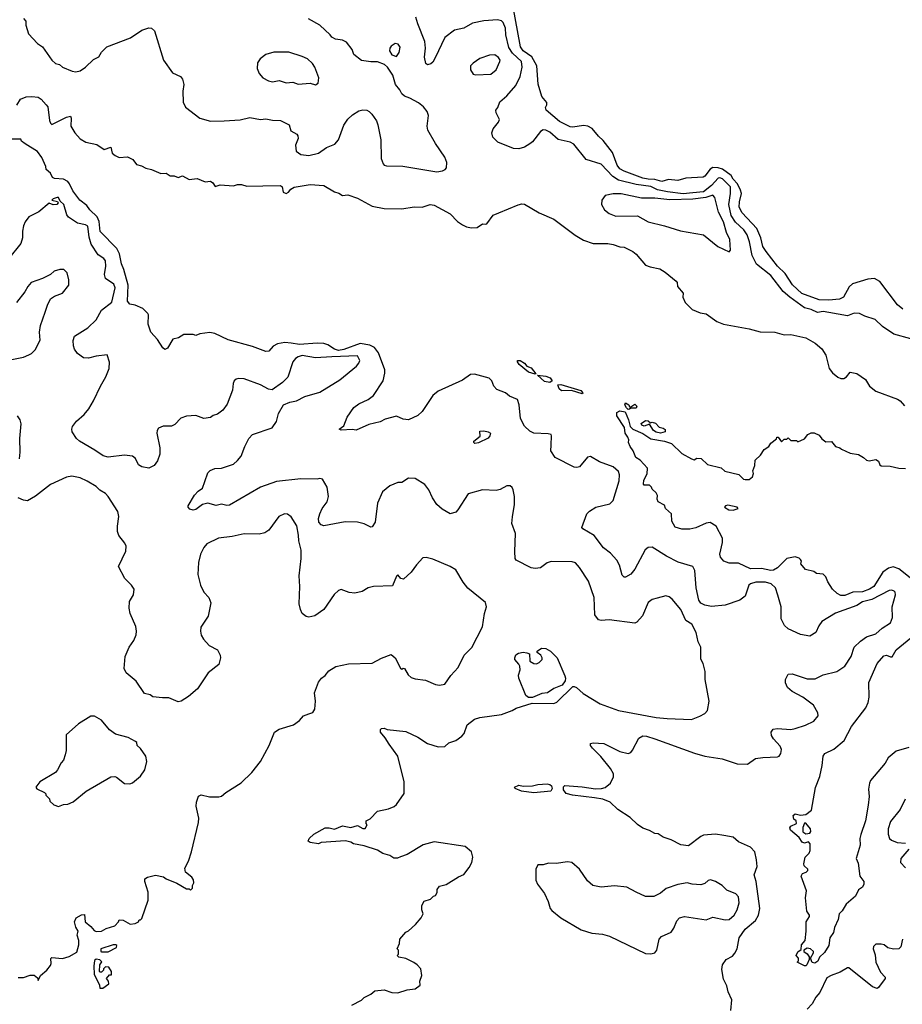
# Model space of a CAD drawing. Extents: x 2220520 to 2384350, y 721165 to 893491.
# Tile 97 of 256: x 2279057 to 2285612, y 784462 to 791777. Entities that reach past the tile are written whole.
import ezdxf

# ---------------------------------------------------------------- set-up
doc = ezdxf.new("R2010")
doc.units = 0

msp = doc.modelspace()

# ---------------------------------------------------------------- linework, layer by layer
at = {"layer": '0CON20XD'}
for points in [[(2285615, 789625.8), (2285575, 789659.4), (2285445, 789831.2), (2285405, 789853.2), (2285355, 789848.5), (2285242.9, 789815), (2285217.9, 789792.1), (2285175, 789715.7), (2285145, 789699.6), (2285065, 789693), (2284995, 789696.1), (2284865, 789741.5), (2284796.2, 789806.2), (2284741.2, 789891.2), (2284685, 789945.6), (2284600, 790055), (2284575, 790092.5), (2284560, 790155), (2284532.2, 790225), (2284422.1, 790342.1), (2284400.7, 790385), (2284403.4, 790423.4), (2284418.4, 790485), (2284411, 790511), (2284387.3, 790557.3), (2284355, 790592.6), (2284339.8, 790619.8), (2284277.5, 790667.5), (2284245, 790676.6), (2284205, 790678.4), (2284183.7, 790666.3), (2284145, 790615.5), (2284132.4, 790607.6), (2284005, 790598.6), (2283945, 790582), (2283875, 790588.6), (2283825, 790575.4), (2283775, 790590.5), (2283725, 790591.1), (2283685, 790599.4), (2283545, 790650.4), (2283515, 790669.1), (2283494.1, 790695), (2283459.5, 790789.5), (2283390.2, 790880.2), (2283355, 790911.4), (2283308.4, 790968.4), (2283276, 790986), (2283245, 790990), (2283165, 790978.2), (2283145, 790980.5), (2283065, 791020), (2282966.2, 791105), (2282961.2, 791125), (2282972.5, 791145), (2282971.7, 791161.7), (2282933.8, 791205), (2282907.3, 791297.3), (2282898, 791435), (2282860.3, 791500.3), (2282796.1, 791545), (2282777.3, 791575), (2282718.9, 791885)], [(2279085, 791786.7), (2279102.5, 791765), (2279102.5, 791735), (2279121.2, 791671.2), (2279188.8, 791598.8), (2279226.7, 791575), (2279296, 791475), (2279322.4, 791452.4), (2279353.4, 791443.4), (2279374.3, 791425), (2279445.9, 791394.1), (2279475, 791390), (2279505, 791397.1), (2279545, 791423.3), (2279605, 791480), (2279645, 791502), (2279664.7, 791535.3), (2279705, 791574.3), (2279878.9, 791641.1), (2279965, 791698), (2280015, 791716.2), (2280035, 791713.8), (2280058, 791695), (2280125.6, 791475), (2280191.1, 791381.1), (2280251.2, 791355), (2280265.5, 791335.5), (2280276.9, 791295), (2280267.5, 791245), (2280270.8, 791165), (2280287.7, 791127.7), (2280396, 791046), (2280474.1, 791024.1), (2280575, 791024.3), (2280695, 791033.6), (2280765, 791050.8), (2280845, 791034.4), (2280885, 791041.4), (2280935, 791030.8), (2280995, 791028), (2281057.5, 790995), (2281070.7, 790950.7), (2281115, 790926.7), (2281123.3, 790915), (2281126.2, 790895), (2281106.4, 790843.6), (2281111.2, 790801.2), (2281145, 790775.8), (2281205, 790768.6), (2281275, 790784.3), (2281335, 790827.1), (2281397.9, 790852.1), (2281424.2, 790885), (2281465, 790993.8), (2281495, 791037.5), (2281529.7, 791070.3), (2281575, 791099.2), (2281605, 791106), (2281635, 791104), (2281653.3, 791095), (2281671.2, 791075), (2281705.8, 791025), (2281717.5, 790995), (2281738.6, 790885), (2281742, 790745), (2281755.9, 790705.9), (2281765, 790696.7), (2281782.3, 790692.3), (2281901.4, 790688.6), (2282155, 790647.1), (2282197.3, 790652.7), (2282217.3, 790662.7), (2282226.7, 790675), (2282228.8, 790715), (2282214, 790755), (2282145, 790856.2), (2282087.5, 790955), (2282084.3, 790985), (2282094.2, 791064.2), (2282082.5, 791095), (2282055, 791129.2), (2282018, 791158), (2281953.3, 791195), (2281915, 791209.4), (2281895.7, 791225), (2281881.1, 791255), (2281848.1, 791295), (2281826.9, 791365), (2281787.7, 791425), (2281765.5, 791445), (2281715, 791464.2), (2281665, 791463.8), (2281595, 791473.3), (2281537.7, 791517.7), (2281526.2, 791555), (2281485, 791610), (2281455, 791624.2), (2281401.4, 791631.4), (2281376.3, 791646.3), (2281363.1, 791663.1), (2281285, 791736.7), (2281202.2, 791782.2)], [(2285675, 789406.7), (2285549.7, 789439.7), (2285465, 789497.5), (2285409.7, 789549.7), (2285333.3, 789575), (2285294.4, 789594.4), (2285255, 789597.5), (2285205, 789576.9), (2285065, 789602.6), (2285025, 789609.3), (2284981.1, 789601.1), (2284935, 789624.7), (2284885, 789637.2), (2284775.8, 789715.8), (2284728.1, 789758.1), (2284635, 789876.8), (2284530.1, 789960.1), (2284496.6, 790025), (2284477.2, 790127.2), (2284459.2, 790179.2), (2284435.2, 790215), (2284373.3, 790273.3), (2284341.9, 790321.9), (2284323.3, 790405), (2284336.3, 790485), (2284335.2, 790534.8), (2284275.9, 790595), (2284257.7, 790602.3), (2284245, 790599.2), (2284194.3, 790545), (2284135, 790498.8), (2284055, 790490.5), (2283985, 790483.6), (2283867.1, 790497.1), (2283793.2, 790513.2), (2283745, 790537.9), (2283635, 790552.6), (2283504.9, 790584.9), (2283461.7, 790611.7), (2283375, 790704.5), (2283265, 790739.2), (2283171.4, 790851.4), (2283145, 790866.2), (2283055, 790886.7), (2282995, 790940), (2282965, 790956.5), (2282945, 790957.5), (2282925, 790945.6), (2282865, 790870), (2282845.8, 790854.2), (2282805, 790830.9), (2282765, 790817.9), (2282725, 790818.8), (2282607.7, 790867.7), (2282571.2, 790905), (2282564.2, 790935), (2282572.5, 790965), (2282612.5, 791015), (2282621.4, 791035), (2282595.7, 791085), (2282594, 791105), (2282608.9, 791125), (2282622.6, 791167.4), (2282675, 791211.9), (2282742.2, 791287.8), (2282773.2, 791355), (2282789.3, 791425), (2282782.5, 791465), (2282717.4, 791527.4), (2282688.8, 791571.2), (2282667.6, 791665), (2282665.2, 791715), (2282647, 791757), (2282635, 791767.3), (2282605, 791776.2), (2282505, 791769.2), (2282419.1, 791750.9), (2282355, 791713.1), (2282285, 791698.6), (2282213.1, 791645), (2282143.3, 791493.3), (2282125, 791460), (2282111.2, 791448.8), (2282085, 791442.5), (2282072.4, 791452.4), (2282062.6, 791497.4), (2282070, 791565), (2282066.4, 791615), (2282013.6, 791745), (2281999.7, 791795)], [(2281855, 791504.2), (2281875.8, 791534.2), (2281883.6, 791573.6), (2281867.5, 791595), (2281845, 791598.8), (2281815, 791580), (2281805.9, 791564.1), (2281804.3, 791545), (2281820, 791515), (2281855, 791504.2)], [(2281255, 791292.5), (2281273.6, 791306.4), (2281278.8, 791345), (2281250, 791425), (2281231.7, 791451.7), (2281193.8, 791485), (2281155, 791504), (2281055, 791536), (2280945, 791535.8), (2280885, 791518.8), (2280842.5, 791485), (2280824.2, 791455.8), (2280820, 791415), (2280835, 791376.7), (2280862.5, 791345), (2280905, 791322), (2280935, 791316), (2280985, 791323.8), (2281035, 791308.8), (2281085, 791312), (2281125, 791298.8), (2281215, 791306.2), (2281255, 791292.5)], [(2282445, 791366.2), (2282555, 791373.3), (2282596.6, 791403.4), (2282623.3, 791465), (2282624.4, 791475), (2282613.1, 791495), (2282585, 791515.5), (2282545, 791514.4), (2282475, 791487.3), (2282424, 791455), (2282405.8, 791435), (2282404.2, 791405), (2282425, 791372), (2282445, 791366.2)], [(2279035, 791142.5), (2279062.5, 791187.5), (2279105, 791202.5), (2279146.2, 791206.2), (2279195, 791200), (2279215.9, 791185.9), (2279252.5, 791145)], [(2279252.5, 791145), (2279265, 791130), (2279278.3, 791028.3), (2279285, 791007.5), (2279295, 790997.5), (2279405, 791053.3), (2279435, 791060), (2279440, 791045), (2279437.5, 790985), (2279466.2, 790935), (2279505, 790892), (2279547.1, 790867.1), (2279629.1, 790849.1), (2279685, 790813.3), (2279735, 790830), (2279743.3, 790785), (2279765, 790766.7), (2279795, 790753.8), (2279857.7, 790757.7), (2279897.7, 790737.7), (2279925, 790700), (2279961.7, 790691.7), (2279995, 790673.8), (2280035, 790663.3), (2280105, 790633.3), (2280145, 790636.2), (2280175, 790616.7), (2280205, 790616.7), (2280233.6, 790603.6), (2280265, 790616.2), (2280315, 790590), (2280375, 790597.5), (2280435, 790572.5), (2280475, 790576.7), (2280492.5, 790565), (2280508.3, 790538.3), (2280545, 790550), (2280645, 790542.5), (2280675, 790553.3), (2280705, 790553.3), (2280745, 790540), (2280863.6, 790543.6), (2280995, 790546), (2281006.2, 790535), (2281013.8, 790495), (2281035, 790486.2), (2281053.3, 790495), (2281071.7, 790518.3), (2281095, 790532), (2281215, 790551.2), (2281315, 790543.8), (2281395, 790496.7), (2281428, 790488), (2281455, 790470), (2281495, 790476.7), (2281565, 790452), (2281675, 790391.2), (2281765, 790374.2), (2281895, 790371.2), (2281986.4, 790386.4), (2282045, 790384), (2282105, 790404), (2282135, 790398), (2282255, 790333.8), (2282308.6, 790278.6), (2282345, 790253.8), (2282375, 790238), (2282411.2, 790231.2), (2282455, 790232), (2282495, 790260), (2282515, 790256.7), (2282525, 790261.2), (2282574, 790325), (2282615, 790342), (2282758.3, 790401.7), (2282785, 790408.8), (2282805, 790406.7), (2282915, 790342), (2283025, 790294), (2283181.2, 790175), (2283245, 790138.6), (2283315, 790114.4), (2283424.2, 790114.2), (2283465, 790107.1), (2283515, 790089.2), (2283545.7, 790085.7), (2283610, 790055), (2283635, 790035.8), (2283705, 789954.3), (2283739.8, 789939.8), (2283811.2, 789925), (2283851.7, 789901.7), (2283933.3, 789835), (2283940, 789825), (2283941.9, 789795), (2283983.8, 789745), (2283982.5, 789715), (2284000, 789675), (2284051.2, 789625), (2284109.7, 789599.7), (2284155, 789591.2), (2284233.6, 789533.6), (2284285, 789515.7), (2284475, 789480.6), (2284555, 789458.1), (2284665, 789455.8), (2284735, 789436.2), (2284785, 789438), (2284895, 789412.5), (2284964.4, 789374.4), (2285015, 789331.2), (2285044.5, 789284.5), (2285069.1, 789185), (2285093, 789153), (2285132, 789122), (2285155, 789111.7), (2285177.6, 789112.4), (2285196.6, 789123.4), (2285225, 789158.1), (2285275, 789148.1), (2285339.2, 789105), (2285367.5, 789055), (2285415, 789017.5), (2285575, 788958.2), (2285595.8, 788945), (2285627, 788907)], [(2284339.5, 784415), (2284345.8, 784495), (2284317.5, 784555), (2284308.8, 784598.8), (2284285, 784650), (2284270.3, 784720.3), (2284275.8, 784755), (2284303.8, 784795), (2284350.3, 784819.7), (2284368.9, 784841.1), (2284384.6, 784875.4), (2284400.4, 784955), (2284445, 785020), (2284520.8, 785085), (2284544, 785125), (2284554, 785175), (2284525.7, 785375), (2284512.5, 785425), (2284533.8, 785485), (2284530, 785535), (2284516.2, 785595), (2284485, 785629.2), (2284395, 785670), (2284355, 785703.3), (2284285.8, 785715.8), (2284225, 785726), (2284135, 785718.8), (2284115, 785710), (2284025, 785638.8), (2283967.3, 785647.3), (2283895, 785684.2), (2283835, 785704), (2283797.7, 785727.7), (2283775, 785731.2), (2283735, 785753.3), (2283685, 785770), (2283645, 785796.7), (2283590.5, 785850.5), (2283498.3, 785908.3), (2283442.5, 785965), (2283386.7, 785985), (2283325, 785997.2), (2283163.3, 786015), (2283115, 786027.1), (2283095.4, 786055), (2283095, 786076.7), (2283105, 786088.1), (2283235, 786078.6), (2283332.6, 786062.6), (2283377.5, 786065), (2283406.2, 786073.8), (2283445, 786106), (2283467, 786153), (2283467.5, 786175), (2283445.4, 786215), (2283374, 786304), (2283311.1, 786365), (2283296, 786385), (2283295, 786400), (2283315, 786405.8), (2283395, 786400), (2283515, 786340), (2283576.4, 786326.4), (2283595, 786334), (2283608.9, 786351.1), (2283655, 786438.9), (2283685, 786457.1), (2283711.2, 786455), (2283775, 786434.7), (2284068.3, 786328.3), (2284145, 786305.8), (2284275, 786286.7), (2284385, 786247.5), (2284462.7, 786247.3), (2284522.1, 786287.9), (2284576.8, 786296.8), (2284685, 786300), (2284697.5, 786305), (2284710, 786325), (2284714, 786355), (2284705, 786380), (2284654, 786435), (2284639.5, 786459.5), (2284638.8, 786485), (2284653.9, 786506.1), (2284685, 786512), (2284785, 786503.5), (2284815, 786510.5), (2284893.7, 786536.3), (2284953.7, 786566.3), (2284988, 786605), (2284985, 786626.7), (2284952, 786685), (2284874.2, 786745), (2284793.8, 786785), (2284758.8, 786815), (2284745, 786850), (2284744, 786875), (2284763.3, 786915), (2284795, 786916.2), (2284905, 786880.8), (2284965, 786880), (2285025, 786909.4), (2285125, 786934.2), (2285185, 786974), (2285232.5, 787045), (2285254.5, 787115.5), (2285300.7, 787159.3), (2285347, 787193), (2285415, 787213.3), (2285462.6, 787257.4), (2285525, 787296.7), (2285538.6, 787335), (2285536.4, 787415), (2285562.2, 787505), (2285559.2, 787525), (2285552.2, 787532.2), (2285535, 787538.9), (2285515, 787536.5), (2285385, 787469), (2285315, 787451), (2285274.8, 787425.2), (2285115, 787367.1), (2285014.7, 787305.3), (2284992.2, 787275), (2284968.6, 787225), (2284925, 787197.1), (2284855, 787208.5), (2284765, 787251.1), (2284736, 787276), (2284711.8, 787325), (2284712.1, 787415), (2284687.5, 787502.5), (2284669.6, 787555), (2284636.9, 787585), (2284595, 787597.6), (2284525, 787598.5), (2284485, 787585.5), (2284470.8, 787575), (2284445.7, 787495), (2284406, 787464), (2284295, 787426.7), (2284195, 787416.7), (2284146.3, 787426.3), (2284115, 787442.9), (2284100.9, 787465), (2284081.2, 787555), (2284070.6, 787685), (2284056, 787715), (2283947.3, 787747.3), (2283861, 787791), (2283755, 787858.1), (2283725, 787855.7), (2283701.7, 787838.3), (2283624.4, 787695.6), (2283595, 787658.8), (2283555, 787636.2), (2283545, 787636.2), (2283530.3, 787650.3), (2283510.8, 787725), (2283491.7, 787761.7), (2283443.7, 787813.7), (2283392.2, 787852.2), (2283324.2, 787945), (2283240, 787995), (2283232, 788005), (2283270, 788105), (2283288, 788125), (2283335.6, 788154.4), (2283439.1, 788180.9), (2283464, 788205), (2283509.2, 788350.8), (2283512.3, 788395), (2283505, 788420.5), (2283465, 788454.7), (2283362.1, 788492.1), (2283295, 788532.9), (2283275, 788525.7), (2283215, 788455.4), (2283195, 788450.3), (2283173.6, 788453.7), (2283034.7, 788524.7), (2283001.5, 788575), (2283004.5, 788615), (2283007.5, 788685), (2283003.3, 788695), (2282980.9, 788700.9), (2282875, 788705.6), (2282845, 788720.5), (2282806, 788756), (2282776.5, 788815), (2282766.3, 788916.3), (2282755, 788956.2), (2282695, 788980.6), (2282664.7, 789005), (2282600, 789030), (2282578.4, 789055), (2282563.5, 789095), (2282543.7, 789113.7), (2282435, 789144), (2282405, 789141.6), (2282345, 789099.7), (2282163.9, 789016.1), (2282126.3, 788983.7), (2282045.7, 788865), (2282015, 788836.7), (2281945, 788803.8), (2281905, 788810), (2281855, 788831.4), (2281771.1, 788808.9), (2281735, 788788.8), (2281650.5, 788769.5), (2281555, 788726.7), (2281525, 788732.5), (2281445, 788727.5), (2281430, 788735), (2281465, 788760), (2281488, 788825), (2281537.5, 788895), (2281575, 788923.3), (2281646, 788955), (2281685, 788985.7), (2281755.4, 789094.6), (2281768.6, 789151.4), (2281767.7, 789175), (2281722.9, 789302.9), (2281691.2, 789341.2), (2281657.8, 789357.8), (2281585, 789370.8), (2281465, 789326.2), (2281425, 789320.4), (2281395, 789329), (2281345, 789360.7), (2281315, 789371.6), (2281265, 789373.6), (2281135, 789364.1), (2281073.2, 789373.2), (2281025, 789378.3), (2280970.8, 789369.2), (2280939.1, 789350.9), (2280906.3, 789313.7), (2280885, 789311.9), (2280785, 789349.6), (2280605, 789397.3), (2280505, 789445.5), (2280468.3, 789451.7), (2280395, 789443.8), (2280365, 789430), (2280345, 789437.5), (2280275, 789437.5), (2280235.8, 789414.2), (2280195, 789403.3), (2280155, 789336.7), (2280135, 789326.2), (2280119.2, 789339.2), (2280080.5, 789400.5), (2280030, 789455), (2280010, 789515), (2280013.8, 789585), (2280008.8, 789595), (2279972.1, 789632.1), (2279915, 789655.7), (2279875, 789664.2), (2279857.1, 789685), (2279863.2, 789805), (2279830.6, 789920.6), (2279812.5, 789962.5), (2279797.8, 790037.8), (2279777.8, 790077.8), (2279655, 790202.9), (2279647.6, 790277.6), (2279631.7, 790311.7), (2279577.1, 790365), (2279555.4, 790395.4), (2279503.9, 790435), (2279451.2, 790505), (2279428.1, 790558.1), (2279414.3, 790574.3), (2279382.9, 790592.9), (2279315, 790598), (2279300, 790605), (2279286.4, 790636.4), (2279253.1, 790663.1), (2279251.4, 790685), (2279222.6, 790752.6), (2279188.1, 790798.1), (2279096.7, 790855), (2279070, 790875), (2279065, 790890), (2279001.1, 790888.9)], [(2281524.2, 784455.8), (2281595, 784492.5), (2281615, 784512.5), (2281665, 784537.5), (2281695, 784562.5), (2281765, 784568.8), (2281820.7, 784550.7), (2281865, 784547.5), (2281935, 784570), (2281995, 784577.5), (2282030, 784605), (2282027.5, 784635), (2282043.3, 784675), (2282036.7, 784725), (2282010, 784755), (2281985, 784773.8), (2281925, 784802.5), (2281873, 784813), (2281860, 784825), (2281870, 784835), (2281870, 784865), (2281860, 784875), (2281877, 784913), (2281880, 784945), (2281925, 784997.5), (2281945, 785007.5), (2281996.7, 785055), (2282037.5, 785105), (2282052.5, 785135), (2282042.5, 785165), (2282042.5, 785195), (2282060.7, 785229.3), (2282107, 785243), (2282130, 785265), (2282145, 785270), (2282157, 785293), (2282157.5, 785315), (2282175, 785340), (2282225, 785353.3), (2282315, 785410), (2282355, 785427.5), (2282395, 785477.5), (2282413.9, 785516.1), (2282423.3, 785555), (2282413.3, 785595), (2282365, 785633.3), (2282135, 785668.1), (2282053, 785647), (2281935, 785576.2), (2281885, 785556.7), (2281863, 785547), (2281835, 785547.5), (2281805, 785567.5), (2281755, 785582.5), (2281715, 785606.2), (2281615, 785638.8), (2281535, 785653.8), (2281515, 785667.5), (2281476.1, 785676.1), (2281296.7, 785663.3), (2281275, 785653.8), (2281215, 785664), (2281200, 785675), (2281207.5, 785695), (2281242.5, 785725), (2281325, 785773.3), (2281355, 785773.8), (2281395, 785764), (2281455, 785788.1), (2281515, 785776.2), (2281565, 785790), (2281605, 785767.5), (2281621.7, 785768.3), (2281637.5, 785795), (2281630, 785805), (2281630, 785825), (2281660, 785840), (2281713.9, 785896.1), (2281795, 785913.8), (2281837.9, 785932.1), (2281854.3, 785945.7), (2281911.4, 786028.6), (2281912.5, 786115), (2281865.8, 786305), (2281800, 786395), (2281772.3, 786442.3), (2281736, 786485), (2281735.9, 786504.1), (2281745, 786512), (2281763.9, 786513.9), (2281785, 786503.3), (2281925, 786490), (2282015, 786446.2), (2282085, 786400), (2282165, 786376), (2282213.8, 786376.2), (2282243.8, 786405), (2282297, 786423), (2282340, 786455), (2282357.1, 786475), (2282380.9, 786539.1), (2282435, 786580), (2282475, 786592.5), (2282635, 786615.8), (2282715, 786644.3), (2282745, 786662.2), (2282861.9, 786698.1), (2283025, 786697.5), (2283045, 786706.2), (2283165, 786822), (2283175, 786824), (2283193.3, 786815), (2283240.5, 786770.5), (2283366.7, 786695), (2283505, 786644.2), (2283785, 786592.9), (2283865, 786584.2), (2284045, 786578.8), (2284108.3, 786601.7), (2284145, 786622.5), (2284166.1, 786643.9), (2284176.7, 786715), (2284148.8, 786875), (2284148, 786935), (2284133.3, 786995), (2284116.2, 787025), (2284116.7, 787115), (2284096.2, 787155), (2284080, 787225), (2284047.5, 787285), (2284004.5, 787314.5), (2283966.4, 787395), (2283902.8, 787472.8), (2283879.3, 787489.3), (2283855, 787497.1), (2283791.4, 787478.6), (2283755, 787470), (2283723.8, 787446.2), (2283683.1, 787346.9), (2283639.5, 787300.5), (2283625, 787293.1), (2283435, 787318.5), (2283375, 787312.2), (2283355, 787318.6), (2283327.8, 787355), (2283322.3, 787485), (2283280.6, 787605), (2283215, 787706), (2283185, 787740.8), (2283159.3, 787749.3), (2283005, 787750.5), (2282975, 787740.6), (2282925, 787705.8), (2282885, 787699.4), (2282855, 787705.5), (2282745, 787761.2), (2282737.5, 787775), (2282733.1, 787825), (2282739.7, 787959.7), (2282711.2, 788035), (2282717.1, 788082.9), (2282731.8, 788175), (2282730.6, 788235), (2282722, 788285), (2282715, 788302.5), (2282700, 788315), (2282675, 788313.3), (2282625, 788286.7), (2282595, 788278.8), (2282495, 788284), (2282386.4, 788253.6), (2282311.2, 788135), (2282295, 788118.8), (2282255, 788106), (2282195, 788140.8), (2282155, 788176), (2282122.9, 788225), (2282094.4, 788285), (2282065, 788324.2), (2281995, 788368.8), (2281945, 788372), (2281895, 788337.5), (2281865, 788337.5), (2281805, 788313.1), (2281750.2, 788269.8), (2281714.2, 788185), (2281696, 788045), (2281675, 788010), (2281665, 788006.7), (2281615, 788032.5), (2281565, 788044.2), (2281475, 788047.5), (2281435, 788038.6), (2281315, 788016), (2281295, 788023.8), (2281277.5, 788045), (2281275, 788070), (2281285.6, 788105), (2281304.3, 788145), (2281340, 788195), (2281350, 788235), (2281341.2, 788305), (2281305, 788362.5), (2281285, 788367.5), (2281266.7, 788363.3), (2281145, 788366.2), (2280964.6, 788345.4), (2280845, 788304.3), (2280615, 788171.2), (2280595, 788168.8), (2280556.4, 788176.4), (2280515, 788168), (2280454.2, 788184.2), (2280415.7, 788174.3), (2280365, 788138.8), (2280345, 788133.3), (2280320.7, 788140.7), (2280307.5, 788155), (2280307.5, 788165), (2280356.1, 788243.9), (2280383.3, 788275), (2280413.6, 788296.4), (2280431.2, 788345), (2280455, 788410), (2280471.7, 788428.3), (2280505, 788443.3), (2280555, 788445.8), (2280644.4, 788475.6), (2280675, 788500.8), (2280702.5, 788535), (2280728.1, 788605), (2280758.6, 788665), (2280785, 788696.2), (2280932.5, 788745), (2280965, 788792.5), (2280978.3, 788851.7), (2281015, 788916), (2281062.5, 788935), (2281112.5, 788945), (2281175, 788977.1), (2281285, 789010), (2281435, 789101.4), (2281557.6, 789202.4), (2281575.8, 789225), (2281582, 789245), (2281565, 789279.2), (2281375, 789272.6), (2281255, 789264.6), (2281155, 789281.5), (2281125, 789271.9), (2281105, 789259.2), (2281085, 789233.8), (2281048.3, 789121.7), (2281008.3, 789081.7), (2280932, 789028), (2280905, 789030.8), (2280845, 789064), (2280725, 789108), (2280685, 789112), (2280665, 789106.7), (2280650, 789095), (2280641.2, 789075), (2280637.5, 789025), (2280598.3, 788921.7), (2280565, 788876.7), (2280525, 788846.7), (2280495, 788836.7), (2280475, 788822.5), (2280425, 788813.3), (2280365, 788836.7), (2280295, 788832), (2280254.5, 788815.5), (2280210.3, 788769.7), (2280185, 788756), (2280122.7, 788757.3), (2280088.8, 788741.2), (2280078, 788725), (2280074.3, 788705), (2280097.1, 788595), (2280098.8, 788548.8), (2280081.2, 788498.8), (2280055, 788463.8), (2280015, 788446.2), (2279965, 788453.8), (2279940.5, 788470.5), (2279915.8, 788515.8), (2279893.9, 788533.9), (2279835, 788540.8), (2279715, 788526), (2279676.4, 788536.4), (2279615, 788580), (2279501.2, 788645), (2279478.8, 788665), (2279446.7, 788715), (2279443.8, 788735), (2279450, 788755), (2279480, 788795), (2279537, 788843), (2279571.2, 788885), (2279606.2, 788945), (2279656.2, 789055), (2279697.1, 789122.9), (2279722, 789185), (2279723, 789233), (2279707, 789287), (2279625, 789276.7), (2279568.8, 789261.2), (2279530, 789265), (2279486.8, 789296.8), (2279465, 789330), (2279456, 789355), (2279454.2, 789394.2), (2279464.3, 789425), (2279563.1, 789486.9), (2279625, 789546), (2279665, 789620), (2279741.7, 789678.3), (2279766.6, 789785), (2279755, 789811.1), (2279693.5, 789855), (2279687.9, 789885), (2279697.5, 789945), (2279693.3, 789985), (2279682.8, 790002.8), (2279640.3, 790030.3), (2279588.9, 790108.9), (2279571.9, 790161.9), (2279563.4, 790243.4), (2279545, 790253.2), (2279487.1, 790265), (2279418.8, 790308.8), (2279406.9, 790326.9), (2279385.4, 790405), (2279357.8, 790427.8), (2279346, 790455), (2279335, 790456.7), (2279306, 790445), (2279296.7, 790435), (2279336.7, 790425), (2279341.5, 790415), (2279332.5, 790405), (2279305, 790402.4), (2279275, 790414.2), (2279200.2, 790349.8), (2279125, 790312.2), (2279097.5, 790275), (2279085.5, 790245)], [(2284325, 790052.5), (2284336.7, 790065), (2284331.2, 790145), (2284306.7, 790196.7), (2284282.9, 790275), (2284245.8, 790345.8), (2284219.2, 790455), (2284205, 790474.4), (2284153, 790457), (2284055, 790443.6), (2283885, 790437.3), (2283775, 790452), (2283675, 790450.6), (2283525, 790484.3), (2283465, 790484.2), (2283405, 790470), (2283380, 790435), (2283376.7, 790405), (2283400, 790365), (2283435, 790336.2), (2283485, 790318), (2283645, 790318.9), (2283725, 790274.4), (2283845.7, 790245.7), (2283965, 790209.2), (2284135, 790178.6), (2284241.7, 790091.7), (2284325, 790052.5)], [(2279085.5, 790245), (2279077.3, 790205), (2279077.3, 790155), (2279065.4, 790114.6), (2278975, 789999.4)], [(2278985, 789250), (2279085, 789270.8), (2279125, 789287.5), (2279145, 789297.5), (2279170.8, 789325), (2279208.6, 789395), (2279204.2, 789455), (2279210.8, 789505), (2279247.1, 789602.9), (2279262.5, 789655), (2279285, 789703.3), (2279315, 789723.8), (2279373.8, 789745), (2279422, 789805), (2279423.1, 789845), (2279408.6, 789895), (2279385, 789920), (2279355, 789922), (2279312.5, 789907.5), (2279285, 789883.3), (2279227.5, 789855), (2279143.3, 789825), (2279116.2, 789795), (2279095.5, 789754.5), (2279034.2, 789675.8)], [(2282885, 789144.2), (2282835, 789157.8), (2282765.8, 789215), (2282753.1, 789235), (2282753.8, 789245), (2282775, 789245.6), (2282805.3, 789225.3), (2282823.7, 789203.7), (2282855, 789190.5), (2282890, 789145), (2282885, 789144.2)], [(2282995, 789082.2), (2282955, 789090), (2282903.6, 789136.4), (2282965, 789128.2), (2282995.9, 789115.9), (2283010.8, 789095), (2282995, 789082.2)], [(2283235, 788996.7), (2283155, 789020.9), (2283080.7, 789020.7), (2283062.9, 789035), (2283052.5, 789065), (2283075, 789067.1), (2283225, 789021.4), (2283240, 789005), (2283235, 788996.7)], [(2283575, 788880), (2283563, 788893), (2283550, 788915), (2283555, 788930), (2283580, 788915), (2283585, 788900), (2283595, 788900), (2283625, 788920), (2283640, 788905), (2283635, 788890), (2283595, 788890), (2283585, 788882.5), (2283575, 788880)], [(2279056.2, 788515), (2279060.4, 788565), (2279056.9, 788665), (2279066.7, 788775), (2279061.2, 788805), (2279040, 788835)], [(2285059.7, 787599.7), (2285045, 787637.5), (2285025, 787656.7), (2284973.6, 787663.6), (2284955, 787677.5), (2284891.7, 787691.7), (2284857.5, 787735), (2284862.5, 787755), (2284856.4, 787766.4), (2284845, 787776.7), (2284815, 787786.2), (2284753.8, 787775), (2284684.7, 787705.3), (2284655, 787687.3), (2284635.9, 787684.1), (2284565, 787698.8), (2284485, 787697.1), (2284395, 787738.5), (2284325, 787738.6), (2284286.7, 787755), (2284262, 787785), (2284256, 787805), (2284276, 787894), (2284275.4, 787925.4), (2284230, 788015), (2284185, 788041.5), (2284155, 788035.5), (2284079.3, 788000.7), (2284035, 787990.8), (2283975, 787992), (2283925, 788007.5), (2283900.7, 788050.7), (2283896.7, 788105), (2283852.5, 788145), (2283845, 788170), (2283797.5, 788195), (2283790, 788215), (2283793, 788243), (2283783, 788263), (2283755, 788290), (2283750, 788305), (2283735, 788320), (2283695, 788320), (2283690, 788325), (2283693, 788357), (2283717, 788403), (2283720, 788445), (2283665, 788503.3), (2283633.8, 788525), (2283613.6, 788573.6), (2283590, 788605), (2283577.5, 788635), (2283580, 788655), (2283573.8, 788675), (2283554, 788705), (2283547.9, 788747.9), (2283492.5, 788835), (2283492.6, 788857.4), (2283515, 788870), (2283553.3, 788863.3), (2283578.5, 788805), (2283591.8, 788755), (2283610.8, 788735), (2283685, 788701.5), (2283745, 788662.9), (2283846.2, 788646.2), (2283898.3, 788628.3), (2283973.8, 788555), (2284045, 788514.2), (2284065, 788507.5), (2284085, 788520), (2284117, 788517), (2284165, 788473.3), (2284267, 788447), (2284293, 788423), (2284397, 788397), (2284433.6, 788363.6), (2284445, 788360), (2284475, 788360), (2284498.3, 788381.7), (2284507.5, 788405), (2284502.5, 788425), (2284517.5, 788465), (2284520, 788505), (2284559.3, 788540.7), (2284587, 788583), (2284620, 788605), (2284635, 788630), (2284676.7, 788663.3), (2284680, 788675), (2284690, 788675), (2284715, 788640), (2284735, 788660), (2284755, 788660), (2284765, 788670), (2284785, 788650), (2284825, 788650), (2284835, 788640), (2284885, 788662.5), (2284910, 788695), (2284935, 788707.5), (2284957, 788707), (2284995, 788690), (2285013.6, 788663.6), (2285045, 788640), (2285085, 788642.5), (2285115, 788606.7), (2285147, 788597), (2285160, 788585), (2285225, 788557.5), (2285285.9, 788545.9), (2285322.5, 788525), (2285345, 788503.3), (2285365, 788500), (2285415, 788510), (2285435.9, 788495.9), (2285445, 788470), (2285455, 788462.5), (2285520.7, 788460.7), (2285585, 788444), (2285635, 788443.8)], [(2283815, 788704.3), (2283785, 788711.4), (2283765, 788726), (2283735, 788772.5), (2283695, 788756.2), (2283676.7, 788765), (2283672.5, 788777.5), (2283705, 788800), (2283725, 788796.7), (2283742.5, 788782.5), (2283755, 788786), (2283779.3, 788779.3), (2283805, 788748.8), (2283835, 788743.3), (2283851.7, 788731.7), (2283850, 788715), (2283815, 788704.3)], [(2282438.3, 788628.3), (2282430, 788635), (2282430, 788645), (2282477, 788683), (2282475, 788720), (2282505, 788722.5), (2282535, 788716.2), (2282552.5, 788705), (2282548.8, 788685), (2282535, 788668.8), (2282465, 788632.5), (2282438.3, 788628.3)], [(2279922.1, 787207.9), (2279925.5, 787235), (2279919.4, 787269.4), (2279878.6, 787365), (2279870, 787405), (2279872.5, 787455), (2279901.2, 787505), (2279906.7, 787545), (2279886.7, 787575), (2279838.8, 787625), (2279790.8, 787715), (2279845, 787827.5), (2279847.5, 787865), (2279837.6, 787887.6), (2279794.2, 787945), (2279784.5, 787974.5), (2279783.1, 788015), (2279794.3, 788085), (2279786.1, 788123.9), (2279715, 788235.8), (2279695, 788255.7), (2279651.4, 788281.4), (2279625, 788308.6), (2279559.2, 788349.2), (2279505, 788372.5), (2279445, 788386.7), (2279405, 788379.2), (2279287, 788323), (2279175, 788236.7), (2279115, 788203.3), (2279085, 788206.9), (2279045, 788225.7)], [(2284355, 788134.3), (2284392.5, 788145), (2284385.8, 788155.8), (2284315, 788170), (2284297.5, 788165), (2284291.2, 788155), (2284322.5, 788135), (2284355, 788134.3)], [(2279045, 784662.5), (2279085, 784662.5), (2279135, 784677.5), (2279165, 784677.5), (2279188.3, 784658.3), (2279195, 784640), (2279212.5, 784675), (2279257.5, 784715), (2279285, 784750), (2279290, 784765), (2279288.3, 784801.7), (2279295, 784810), (2279375, 784803.3), (2279425, 784816.7), (2279480.7, 784849.3), (2279496.2, 784905), (2279496.7, 784935), (2279484, 784975), (2279490, 785005), (2279474.2, 785034.2), (2279464, 785075), (2279476.7, 785105), (2279515, 785127.5), (2279538.8, 785128.8), (2279543.9, 785073.9), (2279585, 785040.8), (2279609.4, 785009.4), (2279625, 785002.9), (2279665, 785005.7), (2279698.8, 785025), (2279762.5, 785045), (2279790, 785075), (2279795, 785090), (2279825, 785087.5), (2279878.3, 785058.3), (2279915, 785062.5), (2279940, 785075), (2279945, 785090), (2279955, 785090), (2279965, 785100), (2280010, 785235), (2280010, 785295), (2279987.5, 785375), (2279987.5, 785395), (2280005, 785407.5), (2280065, 785422.5), (2280125, 785410), (2280143.9, 785393.9), (2280225, 785362.5), (2280295, 785320), (2280315, 785320), (2280325, 785310), (2280340, 785325), (2280340, 785345), (2280350, 785365), (2280347, 785387), (2280335, 785407.5), (2280287.5, 785445), (2280283.6, 785473.6), (2280310, 785525), (2280333.8, 785595), (2280386.1, 785813.9), (2280386.2, 785845), (2280368.8, 785935), (2280370, 785965), (2280385, 786007.5), (2280405, 786018.8), (2280466.4, 786003.6), (2280535, 786002.5), (2280555, 786007.5), (2280587.5, 786035), (2280702.3, 786107.7), (2280781.2, 786185), (2280845, 786266.7), (2280910, 786385), (2280950, 786485), (2280985, 786506.2), (2281091.2, 786538.8), (2281135, 786570), (2281164.4, 786605.6), (2281205, 786619.2), (2281235, 786630), (2281250, 786655), (2281253.1, 786715), (2281245.6, 786775), (2281277.1, 786855), (2281298, 786885), (2281326.2, 786905), (2281351.7, 786938.3), (2281405, 786972), (2281499.5, 786990.5), (2281675, 786996), (2281745, 787034), (2281815, 787060), (2281845.3, 787035.3), (2281885, 786960), (2281895, 786952.5), (2281905, 786960), (2281915, 786957.5), (2281940.9, 786910.9), (2281965, 786889.2), (2281995, 786880), (2282071.2, 786871.2), (2282145, 786838), (2282175, 786832), (2282215, 786841.2), (2282258.8, 786905), (2282313.3, 786965), (2282358.8, 787055), (2282415, 787113.3), (2282494.3, 787265.7), (2282508.6, 787365), (2282523.8, 787415), (2282517.3, 787447.3), (2282385, 787552.5), (2282349.3, 787599.3), (2282295, 787688.8), (2282255, 787714), (2282125, 787768), (2282075, 787782.5), (2282050.7, 787779.3), (2282002.7, 787727.3), (2281965, 787673.3), (2281908.3, 787621.7), (2281886.7, 787625), (2281865, 787653.3), (2281855, 787643.8), (2281825, 787570), (2281683.4, 787566.6), (2281645, 787555.7), (2281600.9, 787529.1), (2281545, 787517.1), (2281505, 787521.4), (2281445, 787544), (2281425, 787537.5), (2281392.8, 787507.2), (2281315.8, 787395), (2281248.8, 787348.8), (2281205, 787339.2), (2281185, 787344), (2281156, 787365), (2281141.9, 787395), (2281133.4, 787436.6), (2281137.8, 787565), (2281132.7, 787645), (2281148.5, 787775), (2281146.7, 787836.7), (2281130, 787905), (2281128.3, 787948.3), (2281115, 788017.5), (2281073.9, 788083.9), (2281045, 788102.5), (2281023.9, 788106.1), (2280982.5, 788085), (2280906.7, 787985), (2280877.5, 787965), (2280834.5, 787954.5), (2280725, 787957.1), (2280635, 787937.5), (2280532.5, 787925), (2280446.6, 787883.4), (2280425, 787856), (2280399.6, 787805), (2280385.4, 787745), (2280378.9, 787655), (2280399.2, 787575), (2280424.2, 787525), (2280461.9, 787485), (2280475.7, 787445), (2280457.5, 787345), (2280402.5, 787265), (2280399.2, 787235), (2280404.2, 787205), (2280421.2, 787175), (2280465, 787128.8), (2280526.7, 787095), (2280545.8, 787055.8), (2280548, 787035), (2280535, 786987.5), (2280456.7, 786925), (2280378, 786805), (2280311.7, 786748.3), (2280255.6, 786714.4), (2280235, 786710), (2280165, 786740), (2280118.3, 786738.3), (2280045, 786746.7), (2280025, 786760), (2279985, 786770), (2279922.5, 786862.5), (2279846.7, 786925), (2279833.9, 786956.1), (2279841.4, 787045), (2279871.1, 787115), (2279904.7, 787165.3), (2279922.1, 787207.9)], [(2285670, 787630), (2285586.3, 787696.3), (2285545, 787712.9), (2285508.2, 787701.8), (2285468.1, 787671.9), (2285401.5, 787565), (2285367.1, 787545), (2285315, 787526.8), (2285245, 787524.2), (2285185, 787499.4), (2285155, 787499.6), (2285127.1, 787515), (2285094.2, 787545), (2285059.7, 787599.7)], [(2285660.7, 786369.3), (2285566.1, 786343.9), (2285507.3, 786292.7), (2285485.6, 786254.4), (2285376, 786125), (2285367.5, 786105), (2285360.3, 786059.7), (2285364.5, 786005), (2285357.4, 785942.6), (2285337.5, 785825), (2285303.9, 785723.9), (2285297.1, 785695), (2285299.2, 785645), (2285268.8, 785545), (2285285, 785510), (2285296.7, 785415), (2285326.2, 785375), (2285326.2, 785355), (2285315, 785333.3), (2285287, 785313), (2285265, 785266.7), (2285194.1, 785205.9), (2285165, 785156.2), (2285143.3, 785135), (2285135, 785092.5), (2285108.3, 785031.7), (2285100, 784995), (2285073.6, 784956.4), (2285065, 784900), (2285035, 784847.5), (2284997, 784813), (2284985, 784782.5), (2284961.7, 784768.3), (2284941.7, 784771.7), (2284930, 784805), (2284952.5, 784845), (2284952.5, 784855), (2284930, 784875), (2284905, 784880), (2284880, 784865), (2284880, 784855), (2284906.4, 784836.4), (2284920, 784815), (2284920, 784795), (2284903.6, 784756.4), (2284895, 784747.5), (2284885, 784747.5), (2284830, 784775), (2284840, 784785), (2284840, 784805), (2284822.5, 784825), (2284835, 784852.5), (2284860, 784870), (2284863.3, 784905), (2284890, 784935), (2284897.5, 785005), (2284896.7, 785075), (2284922.5, 785115), (2284922.5, 785125), (2284902.5, 785155), (2284894, 785254), (2284900, 785305), (2284860, 785415), (2284870, 785435), (2284896.7, 785443.3), (2284910, 785455), (2284910, 785465), (2284881.7, 785491.7), (2284880, 785505), (2284890, 785555), (2284920, 785585), (2284927.5, 785605), (2284927.5, 785655), (2284915, 785670), (2284885, 785660), (2284867, 785667), (2284845, 785702.5), (2284781.2, 785755), (2284777, 785773), (2284784.1, 785785.9), (2284826.7, 785805), (2284822.5, 785825), (2284806.4, 785836.4), (2284801.2, 785865), (2284815, 785878), (2284855, 785867.5), (2284895, 785871.2), (2284936.2, 785905), (2284967.8, 786072.2), (2284999.5, 786155), (2285017.1, 786235), (2285023.4, 786306.6), (2285036.2, 786325), (2285102.2, 786357.8), (2285178.8, 786421.2), (2285234.5, 786525), (2285340.8, 786665), (2285357, 786703), (2285365.8, 786745), (2285363, 786853), (2285425, 786993.3), (2285475, 787050), (2285495, 787056.5), (2285525, 787043.1), (2285535.4, 787044.6), (2285565.6, 787095), (2285674.7, 787185.3)], [(2282835, 786740.8), (2282815.6, 786755.6), (2282762.9, 786885), (2282762.3, 786907.7), (2282774, 786946), (2282770.8, 786975), (2282765, 786990), (2282735, 787023.3), (2282733, 787037), (2282742.7, 787057.3), (2282760.5, 787069.5), (2282795, 787078), (2282824.1, 787074.1), (2282842.5, 787065), (2282845, 787012.5), (2282875, 786993.3), (2282895, 786992.5), (2282915, 787002.5), (2282936.1, 787023.9), (2282937.5, 787035), (2282927.5, 787055), (2282900, 787075), (2282900, 787085), (2282932.2, 787107.8), (2282965, 787105.6), (2283000, 787085), (2283048.1, 787035), (2283105, 786902.5), (2283110, 786885), (2283106.9, 786865), (2283085, 786834), (2283025, 786807.5), (2282976.2, 786775), (2282935, 786770), (2282865, 786742), (2282835, 786740.8)], [(2279345, 785932.5), (2279383, 785947), (2279415, 785950), (2279453.6, 785966.4), (2279550, 786045), (2279735, 786151.2), (2279763.6, 786153.6), (2279775, 786148.8), (2279835, 786103.3), (2279875, 786100), (2279895, 786106.7), (2279955, 786157.5), (2279986.7, 786205), (2280001.2, 786265), (2279993.3, 786305), (2279953, 786363), (2279930, 786385), (2279925.9, 786405.9), (2279917.5, 786415), (2279863, 786443), (2279769.4, 786469.4), (2279725, 786501.2), (2279664.1, 786574.1), (2279611.7, 786601.7), (2279585, 786603.8), (2279494.5, 786545.5), (2279402.5, 786465), (2279401.7, 786348.3), (2279393.8, 786315), (2279382.5, 786275), (2279363.9, 786256.1), (2279336.7, 786205), (2279322.5, 786185), (2279206.1, 786113.9), (2279177.5, 786075), (2279183.9, 786063.9), (2279240, 786035), (2279250, 786025), (2279250, 786015), (2279278.3, 785988.3), (2279281.7, 785971.7), (2279310, 785945), (2279345, 785932.5)], [(2282875, 786032.7), (2282782.5, 786045), (2282737.5, 786065), (2282732.5, 786075), (2282765, 786091.2), (2282795, 786083.8), (2282865, 786084), (2282905, 786096.2), (2282975, 786100), (2282995, 786095.7), (2283005.3, 786085.3), (2283011.1, 786065), (2283000.8, 786045), (2282875, 786032.7)], [(2285634.2, 785985), (2285595, 785910), (2285525, 785821.2), (2285505.7, 785765), (2285505.8, 785725), (2285517.5, 785695), (2285530.7, 785680.7), (2285573.6, 785663.6), (2285635, 785660)], [(2284895, 785728.8), (2284925, 785732.5), (2284933.3, 785745), (2284931.2, 785765), (2284895, 785807.5), (2284885, 785807.5), (2284872, 785775), (2284874.1, 785744.1), (2284895, 785728.8)], [(2285661.2, 785615), (2285600.6, 785545), (2285597.5, 785515), (2285635.5, 785475.5)], [(2283744.1, 784835.9), (2283775, 784843.8), (2283788.8, 784865), (2283805.8, 784945), (2283824.6, 784965.4), (2283895, 784998), (2283915, 785027.5), (2283937.8, 785082.2), (2283956, 785104), (2283995, 785114.1), (2284155, 785088.8), (2284205, 785110), (2284295, 785089.1), (2284325, 785091.3), (2284364.1, 785125), (2284386.5, 785165), (2284399, 785215), (2284395, 785261.2), (2284375, 785282.3), (2284309.8, 785309.8), (2284275, 785343.8), (2284225.5, 785375.5), (2284187, 785387), (2284169.1, 785380.9), (2284145, 785360.8), (2284115, 785350.8), (2284050, 785355), (2284015, 785365.7), (2283945, 785352), (2283857.3, 785322.7), (2283815, 785286.7), (2283766.1, 785263.9), (2283703.9, 785263.9), (2283636, 785296), (2283565, 785333.3), (2283475, 785343.3), (2283375, 785331.2), (2283314.1, 785344.1), (2283275, 785378.8), (2283215, 785466.2), (2283157.5, 785515), (2283125, 785521.2), (2283041.2, 785508.8), (2282985, 785511.4), (2282945, 785498), (2282905, 785497.5), (2282891.2, 785465), (2282890, 785385), (2282902.5, 785355), (2282954.2, 785285), (2282981.4, 785225), (2282995.8, 785175), (2283007.9, 785157.9), (2283075, 785104), (2283226.1, 785016.1), (2283305, 784990), (2283385, 784984.2), (2283437.6, 784967.6), (2283705, 784839.2), (2283744.1, 784835.9)], [(2285614.4, 784945), (2285600.7, 784889.3), (2285585, 784874.4), (2285547, 784873), (2285505, 784882), (2285477.5, 784905), (2285455, 784910), (2285415, 784908), (2285397.5, 784892.5), (2285395.8, 784875), (2285410.3, 784830.3), (2285414.5, 784775), (2285450, 784700), (2285483.8, 784665), (2285483.8, 784655), (2285435, 784586.2), (2285425, 784580.8), (2285391.1, 784591.1), (2285215, 784734), (2285205, 784734), (2285149.2, 784700.8), (2285082.7, 784677.3), (2285050.9, 784659.1), (2284999.1, 784550.9), (2284970, 784515), (2284943.5, 784466.5), (2284904.4, 784425)], [(2279715, 784851.2), (2279775, 784883.3), (2279778.3, 784898.3), (2279770, 784905), (2279750, 784905), (2279660, 784875), (2279660, 784855), (2279665, 784852.5), (2279715, 784851.2)], [(2279651.7, 784581.7), (2279675, 784582.5), (2279720, 784615), (2279717.5, 784635), (2279702.5, 784655), (2279725, 784680), (2279738.3, 784681.7), (2279740, 784705), (2279718.3, 784738.3), (2279695, 784740), (2279680, 784725), (2279680, 784715), (2279665, 784700), (2279655, 784700), (2279650, 784705), (2279652.5, 784755), (2279667, 784777), (2279651.7, 784791.7), (2279625, 784797.5), (2279613, 784787), (2279606.7, 784745), (2279611.2, 784685), (2279650, 784605), (2279651.7, 784581.7)]]:
    msp.add_lwpolyline(points, dxfattribs=at)

doc.saveas('drawing.dxf')
